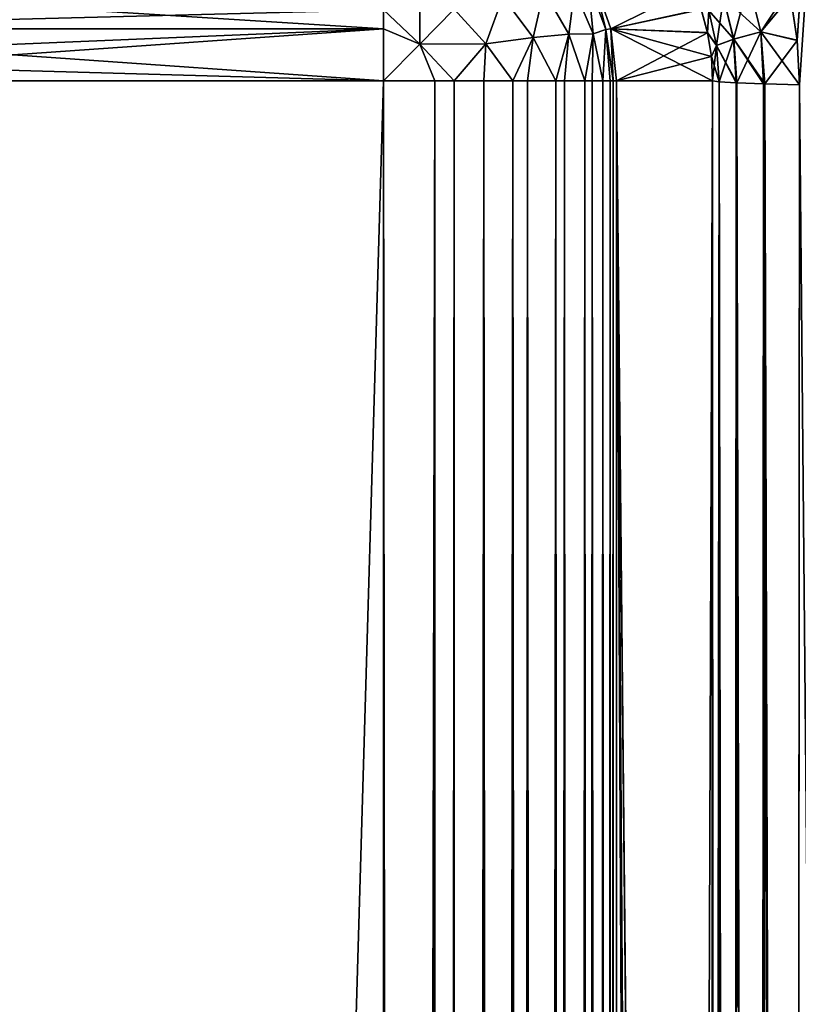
# Model space of a CAD drawing. Header units: millimetres. Extents: x -272 to -228, y -64 to 39.
# Tile 88 of 245: x -262.69 to -261.02, y -6.48 to -4.37. Entities that reach past the tile are written whole.
import ezdxf

# ---------------------------------------------------------------- set-up
doc = ezdxf.new("R2010")
doc.units = ezdxf.units.MM
doc.header["$LTSCALE"] = 26.699852
for name, color, linetype in [('115', 7, 'CONTINUOUS'), ('116', 7, 'CONTINUOUS'), ('133', 7, 'CONTINUOUS'), ('134', 7, 'CONTINUOUS'), ('147', 7, 'CONTINUOUS'), ('149', 7, 'CONTINUOUS'), ('150', 7, 'CONTINUOUS'), ('151', 7, 'CONTINUOUS'), ('152', 7, 'CONTINUOUS'), ('183', 7, 'CONTINUOUS'), ('184', 7, 'CONTINUOUS'), ('186', 7, 'CONTINUOUS'), ('197', 7, 'CONTINUOUS'), ('198', 7, 'CONTINUOUS'), ('199', 7, 'CONTINUOUS'), ('201', 7, 'CONTINUOUS'), ('202', 7, 'CONTINUOUS'), ('203', 7, 'CONTINUOUS')]:
    doc.layers.add(name, color=color, linetype=linetype)

msp = doc.modelspace()

# ---------------------------------------------------------------- linework, layer by layer
at = {"layer": '115', "color": 31, "linetype": 'Continuous', "true_color": 0xffba99}
for points in [[(-261.4123, -4.5, 1.4913), (-261.4123, -58.5, 1.4913), (-261.2064, -4.5, 13.2882), (-261.4123, -4.5, 1.4913)], [(-261.2064, -4.5, 13.2882), (-261.4123, -58.5, 1.4913), (-261.2145, -24.6182, 12.8272), (-261.2064, -4.5, 13.2882)]]:
    msp.add_3dface(points, dxfattribs=at)
at = {"layer": '116', "color": 31, "linetype": 'Continuous', "true_color": 0xffba99}
for points in [[(-261.4123, -58.5, -1.4913), (-261.4123, -4.5, -1.4913), (-261.2225, -44.4374, -12.366), (-261.4123, -58.5, -1.4913)], [(-261.2225, -44.4374, -12.366), (-261.4123, -4.5, -1.4913), (-261.2191, -36.1135, -12.5607), (-261.2225, -44.4374, -12.366)], [(-261.2191, -36.1135, -12.5607), (-261.4123, -4.5, -1.4913), (-261.2146, -24.8708, -12.8214), (-261.2191, -36.1135, -12.5607)], [(-261.2146, -24.8708, -12.8214), (-261.4123, -4.5, -1.4913), (-261.2064, -4.5, -13.2882), (-261.2146, -24.8708, -12.8214)]]:
    msp.add_3dface(points, dxfattribs=at)
at = {"layer": '133', "color": 31, "linetype": 'Continuous', "true_color": 0xffba99}
for points in [[(-261.0392, -4.3188, 13.6576), (-261.025, -4.4135, 13.667), (-260.6408, 1.1824, 14.0907), (-261.0392, -4.3188, 13.6576)], [(-261.025, -4.4135, 13.667), (-261.0203, -4.5087, 13.6686), (-260.6408, 1.1824, 14.0907), (-261.025, -4.4135, 13.667)], [(-261.0351, -24.6047, 13.2026), (-260.4721, -64, 12.776), (-261.0203, -4.5087, 13.6686), (-261.0351, -24.6047, 13.2026)]]:
    msp.add_3dface(points, dxfattribs=at)
at = {"layer": '134', "color": 31, "linetype": 'Continuous', "true_color": 0xffba99}
for points in [[(-261.0393, -4.3178, -13.6575), (-260.6408, 1.1824, -14.0907), (-261.025, -4.4129, -13.667), (-261.0393, -4.3178, -13.6575)], [(-261.025, -4.4129, -13.667), (-260.6408, 1.1824, -14.0907), (-261.0203, -4.5087, -13.6686), (-261.025, -4.4129, -13.667)], [(-261.0203, -4.5087, -13.6686), (-260.4721, -64, -12.776), (-261.0352, -24.5784, -13.2031), (-261.0203, -4.5087, -13.6686)]]:
    msp.add_3dface(points, dxfattribs=at)
at = {"layer": '147', "color": 31, "linetype": 'Continuous', "true_color": 0xffba99}
for points in [[(-261.2064, -4.5, 13.2882), (-261.2145, -24.6182, 12.8272), (-261.2011, -24.336, 12.9399), (-261.2064, -4.5, 13.2882)], [(-261.1926, -4.5025, 13.3964), (-261.2064, -4.5, 13.2882), (-261.2011, -24.336, 12.9399), (-261.1926, -4.5025, 13.3964)], [(-261.1655, -24.3383, 13.0407), (-261.1926, -4.5025, 13.3964), (-261.2011, -24.336, 12.9399), (-261.1655, -24.3383, 13.0407)], [(-261.1556, -4.5048, 13.4991), (-261.1926, -4.5025, 13.3964), (-261.1655, -24.3383, 13.0407), (-261.1556, -4.5048, 13.4991)], [(-261.1093, -24.3404, 13.1317), (-261.1556, -4.5048, 13.4991), (-261.1655, -24.3383, 13.0407), (-261.1093, -24.3404, 13.1317)], [(-261.1544, -4.5049, 13.5015), (-261.1556, -4.5048, 13.4991), (-261.1093, -24.3404, 13.1317), (-261.1544, -4.5049, 13.5015)], [(-261.0973, -4.5069, 13.5913), (-261.1544, -4.5049, 13.5015), (-261.1093, -24.3404, 13.1317), (-261.0973, -4.5069, 13.5913)], [(-261.0351, -24.6047, 13.2026), (-261.0973, -4.5069, 13.5913), (-261.1093, -24.3404, 13.1317), (-261.0351, -24.6047, 13.2026)], [(-261.0973, -4.5069, 13.5913), (-261.0351, -24.6047, 13.2026), (-261.0945, -4.507, 13.5947), (-261.0973, -4.5069, 13.5913)], [(-261.0351, -24.6047, 13.2026), (-261.0203, -4.5087, 13.6686), (-261.0945, -4.507, 13.5947), (-261.0351, -24.6047, 13.2026)]]:
    msp.add_3dface(points, dxfattribs=at)
at = {"layer": '149', "color": 31, "linetype": 'Continuous', "true_color": 0xffba99}
for points in [[(-261.4249, -4.3887, -1.4915), (-261.4618, -4.2831, -1.4921), (-261.231, -4.347, -13.2553), (-261.4249, -4.3887, -1.4915)], [(-261.2174, -4.3967, -13.275), (-261.4249, -4.3887, -1.4915), (-261.231, -4.347, -13.2553), (-261.2174, -4.3967, -13.275)], [(-261.2064, -4.5, -13.2882), (-261.4123, -4.5, -1.4913), (-261.4249, -4.3887, -1.4915), (-261.2064, -4.5, -13.2882)], [(-261.2064, -4.5, -13.2882), (-261.4249, -4.3887, -1.4915), (-261.2092, -4.4481, -13.2861), (-261.2064, -4.5, -13.2882)], [(-261.2092, -4.4481, -13.2861), (-261.4249, -4.3887, -1.4915), (-261.2174, -4.3967, -13.275), (-261.2092, -4.4481, -13.2861)]]:
    msp.add_3dface(points, dxfattribs=at)
at = {"layer": '150', "color": 31, "linetype": 'Continuous', "true_color": 0xffba99}
for points in [[(-261.4618, -4.2831, 1.4921), (-261.4249, -4.3887, 1.4915), (-261.2488, -4.3009, 13.2285), (-261.4618, -4.2831, 1.4921)], [(-261.2488, -4.3009, 13.2285), (-261.4249, -4.3887, 1.4915), (-261.2308, -4.3476, 13.2556), (-261.2488, -4.3009, 13.2285)], [(-261.2308, -4.3476, 13.2556), (-261.4249, -4.3887, 1.4915), (-261.2173, -4.3972, 13.2752), (-261.2308, -4.3476, 13.2556)], [(-261.4249, -4.3887, 1.4915), (-261.4123, -4.5, 1.4913), (-261.2173, -4.3972, 13.2752), (-261.4249, -4.3887, 1.4915)], [(-261.2173, -4.3972, 13.2752), (-261.4123, -4.5, 1.4913), (-261.2091, -4.4484, 13.2861), (-261.2173, -4.3972, 13.2752)], [(-261.4123, -4.5, 1.4913), (-261.2064, -4.5, 13.2882), (-261.2091, -4.4484, 13.2861), (-261.4123, -4.5, 1.4913)]]:
    msp.add_3dface(points, dxfattribs=at)
at = {"layer": '151', "color": 31, "linetype": 'Continuous', "true_color": 0xffba99}
for points in [[(-261.2146, -24.8708, -12.8214), (-261.2064, -4.5, -13.2882), (-261.1922, -4.5025, -13.398), (-261.2146, -24.8708, -12.8214)], [(-261.2011, -24.3161, -12.9404), (-261.2146, -24.8708, -12.8214), (-261.1922, -4.5025, -13.398), (-261.2011, -24.3161, -12.9404)], [(-261.1655, -24.3185, -13.0412), (-261.2011, -24.3161, -12.9404), (-261.1922, -4.5025, -13.398), (-261.1655, -24.3185, -13.0412)], [(-261.1556, -4.5048, -13.4991), (-261.1655, -24.3185, -13.0412), (-261.1922, -4.5025, -13.398), (-261.1556, -4.5048, -13.4991)], [(-261.1542, -4.5049, -13.502), (-261.1655, -24.3185, -13.0412), (-261.1556, -4.5048, -13.4991), (-261.1542, -4.5049, -13.502)], [(-261.1093, -24.3206, -13.1322), (-261.1655, -24.3185, -13.0412), (-261.1542, -4.5049, -13.502), (-261.1093, -24.3206, -13.1322)], [(-261.0973, -4.5069, -13.5913), (-261.1093, -24.3206, -13.1322), (-261.1542, -4.5049, -13.502), (-261.0973, -4.5069, -13.5913)], [(-261.0941, -4.507, -13.5952), (-261.1093, -24.3206, -13.1322), (-261.0973, -4.5069, -13.5913), (-261.0941, -4.507, -13.5952)], [(-261.0352, -24.5784, -13.2031), (-261.1093, -24.3206, -13.1322), (-261.0941, -4.507, -13.5952), (-261.0352, -24.5784, -13.2031)], [(-261.0203, -4.5087, -13.6686), (-261.0352, -24.5784, -13.2031), (-261.0941, -4.507, -13.5952), (-261.0203, -4.5087, -13.6686)]]:
    msp.add_3dface(points, dxfattribs=at)
at = {"layer": '152', "color": 31, "linetype": 'Continuous', "true_color": 0xffba99}
for points in [[(-261.1297, -4.2894, 13.5681), (-261.1832, -4.3214, 13.4765), (-261.1615, -4.4111, 13.4969), (-261.1297, -4.2894, 13.5681)], [(-261.1031, -4.3956, 13.5898), (-261.1297, -4.2894, 13.5681), (-261.1615, -4.4111, 13.4969), (-261.1031, -4.3956, 13.5898)], [(-261.1031, -4.3956, 13.5898), (-261.0426, -4.3024, 13.6552), (-261.1297, -4.2894, 13.5681), (-261.1031, -4.3956, 13.5898)], [(-261.0392, -4.3188, 13.6576), (-261.0426, -4.3024, 13.6552), (-261.1031, -4.3956, 13.5898), (-261.0392, -4.3188, 13.6576)], [(-261.2149, -4.3497, 13.3741), (-261.1979, -4.4246, 13.3931), (-261.1832, -4.3214, 13.4765), (-261.2149, -4.3497, 13.3741)], [(-261.1832, -4.3214, 13.4765), (-261.1979, -4.4246, 13.3931), (-261.1615, -4.4111, 13.4969), (-261.1832, -4.3214, 13.4765)], [(-261.025, -4.4135, 13.667), (-261.0392, -4.3188, 13.6576), (-261.1031, -4.3956, 13.5898), (-261.025, -4.4135, 13.667)], [(-261.2308, -4.3476, 13.2556), (-261.2173, -4.3972, 13.2752), (-261.2149, -4.3497, 13.3741), (-261.2308, -4.3476, 13.2556)], [(-261.2149, -4.3497, 13.3741), (-261.2173, -4.3972, 13.2752), (-261.1979, -4.4246, 13.3931), (-261.2149, -4.3497, 13.3741)], [(-261.2173, -4.3972, 13.2752), (-261.2091, -4.4484, 13.2861), (-261.1979, -4.4246, 13.3931), (-261.2173, -4.3972, 13.2752)], [(-261.1979, -4.4246, 13.3931), (-261.1926, -4.5025, 13.3964), (-261.1615, -4.4111, 13.4969), (-261.1979, -4.4246, 13.3931)], [(-261.1926, -4.5025, 13.3964), (-261.1556, -4.5048, 13.4991), (-261.1615, -4.4111, 13.4969), (-261.1926, -4.5025, 13.3964)], [(-261.1544, -4.5049, 13.5015), (-261.1031, -4.3956, 13.5898), (-261.1615, -4.4111, 13.4969), (-261.1544, -4.5049, 13.5015)], [(-261.1556, -4.5048, 13.4991), (-261.1544, -4.5049, 13.5015), (-261.1615, -4.4111, 13.4969), (-261.1556, -4.5048, 13.4991)], [(-261.1544, -4.5049, 13.5015), (-261.0973, -4.5069, 13.5913), (-261.1031, -4.3956, 13.5898), (-261.1544, -4.5049, 13.5015)], [(-261.0945, -4.507, 13.5947), (-261.025, -4.4135, 13.667), (-261.1031, -4.3956, 13.5898), (-261.0945, -4.507, 13.5947)], [(-261.0973, -4.5069, 13.5913), (-261.0945, -4.507, 13.5947), (-261.1031, -4.3956, 13.5898), (-261.0973, -4.5069, 13.5913)], [(-261.2091, -4.4484, 13.2861), (-261.2064, -4.5, 13.2882), (-261.1979, -4.4246, 13.3931), (-261.2091, -4.4484, 13.2861)], [(-261.2064, -4.5, 13.2882), (-261.1926, -4.5025, 13.3964), (-261.1979, -4.4246, 13.3931), (-261.2064, -4.5, 13.2882)], [(-261.0203, -4.5087, 13.6686), (-261.025, -4.4135, 13.667), (-261.0945, -4.507, 13.5947), (-261.0203, -4.5087, 13.6686)]]:
    msp.add_3dface(points, dxfattribs=at)
at = {"layer": '183', "color": 31, "linetype": 'Continuous', "true_color": 0xffba99}
for points in [[(-263.5019, -4.5, -1), (-261.9123, -4.5, -1), (-261.9123, -58.5, -1), (-263.5019, -4.5, -1)], [(-263.5019, -58.5, -1), (-263.5019, -4.5, -1), (-261.9123, -58.5, -1), (-263.5019, -58.5, -1)]]:
    msp.add_3dface(points, dxfattribs=at)
at = {"layer": '184', "color": 31, "linetype": 'Continuous', "true_color": 0xffba99}
for points in [[(-263.5019, -4.5, 1), (-263.5019, -58.5, 1), (-261.9123, -4.5, 1), (-263.5019, -4.5, 1)], [(-261.9123, -4.5, 1), (-263.5019, -58.5, 1), (-261.9123, -58.5, 1), (-261.9123, -4.5, 1)]]:
    msp.add_3dface(points, dxfattribs=at)
at = {"layer": '186', "color": 31, "linetype": 'Continuous', "true_color": 0xffba99}
for points in [[(-261.1294, -4.2893, -13.5685), (-261.1027, -4.3955, -13.5902), (-261.183, -4.3213, -13.477), (-261.1294, -4.2893, -13.5685)], [(-261.1294, -4.2893, -13.5685), (-261.0393, -4.3178, -13.6575), (-261.1027, -4.3955, -13.5902), (-261.1294, -4.2893, -13.5685)], [(-261.1612, -4.411, -13.4974), (-261.2148, -4.3496, -13.3746), (-261.183, -4.3213, -13.477), (-261.1612, -4.411, -13.4974)], [(-261.1027, -4.3955, -13.5902), (-261.1612, -4.411, -13.4974), (-261.183, -4.3213, -13.477), (-261.1027, -4.3955, -13.5902)], [(-261.0393, -4.3178, -13.6575), (-261.025, -4.4129, -13.667), (-261.1027, -4.3955, -13.5902), (-261.0393, -4.3178, -13.6575)], [(-261.2174, -4.3967, -13.275), (-261.231, -4.347, -13.2553), (-261.2148, -4.3496, -13.3746), (-261.2174, -4.3967, -13.275)], [(-261.1978, -4.4246, -13.3936), (-261.2174, -4.3967, -13.275), (-261.2148, -4.3496, -13.3746), (-261.1978, -4.4246, -13.3936)], [(-261.1978, -4.4246, -13.3936), (-261.2148, -4.3496, -13.3746), (-261.1612, -4.411, -13.4974), (-261.1978, -4.4246, -13.3936)], [(-261.2092, -4.4481, -13.2861), (-261.2174, -4.3967, -13.275), (-261.1978, -4.4246, -13.3936), (-261.2092, -4.4481, -13.2861)], [(-261.1542, -4.5049, -13.502), (-261.1978, -4.4246, -13.3936), (-261.1612, -4.411, -13.4974), (-261.1542, -4.5049, -13.502)], [(-261.1027, -4.3955, -13.5902), (-261.0941, -4.507, -13.5952), (-261.1612, -4.411, -13.4974), (-261.1027, -4.3955, -13.5902)], [(-261.0941, -4.507, -13.5952), (-261.0973, -4.5069, -13.5913), (-261.1612, -4.411, -13.4974), (-261.0941, -4.507, -13.5952)], [(-261.0973, -4.5069, -13.5913), (-261.1542, -4.5049, -13.502), (-261.1612, -4.411, -13.4974), (-261.0973, -4.5069, -13.5913)], [(-261.025, -4.4129, -13.667), (-261.0203, -4.5087, -13.6686), (-261.1027, -4.3955, -13.5902), (-261.025, -4.4129, -13.667)], [(-261.0203, -4.5087, -13.6686), (-261.0941, -4.507, -13.5952), (-261.1027, -4.3955, -13.5902), (-261.0203, -4.5087, -13.6686)], [(-261.1922, -4.5025, -13.398), (-261.2092, -4.4481, -13.2861), (-261.1978, -4.4246, -13.3936), (-261.1922, -4.5025, -13.398)], [(-261.1542, -4.5049, -13.502), (-261.1556, -4.5048, -13.4991), (-261.1978, -4.4246, -13.3936), (-261.1542, -4.5049, -13.502)], [(-261.1556, -4.5048, -13.4991), (-261.1922, -4.5025, -13.398), (-261.1978, -4.4246, -13.3936), (-261.1556, -4.5048, -13.4991)], [(-261.2064, -4.5, -13.2882), (-261.2092, -4.4481, -13.2861), (-261.1922, -4.5025, -13.398), (-261.2064, -4.5, -13.2882)]]:
    msp.add_3dface(points, dxfattribs=at)
at = {"layer": '197', "color": 31, "linetype": 'Continuous', "true_color": 0xffba99}
for points in [[(-261.9123, -4.5, 1), (-261.9123, -58.5, 1), (-261.8561, -58.5, 1.0032), (-261.9123, -4.5, 1)], [(-261.8022, -4.5, 1.0123), (-261.9123, -4.5, 1), (-261.8561, -58.5, 1.0032), (-261.8022, -4.5, 1.0123)], [(-261.8016, -58.5, 1.0124), (-261.8022, -4.5, 1.0123), (-261.8561, -58.5, 1.0032), (-261.8016, -58.5, 1.0124)], [(-261.7611, -4.5, 1.0234), (-261.8022, -4.5, 1.0123), (-261.8016, -58.5, 1.0124), (-261.7611, -4.5, 1.0234)], [(-261.7482, -58.5, 1.0277), (-261.7611, -4.5, 1.0234), (-261.8016, -58.5, 1.0124), (-261.7482, -58.5, 1.0277)], [(-261.6975, -4.5, 1.0484), (-261.7611, -4.5, 1.0234), (-261.7482, -58.5, 1.0277), (-261.6975, -4.5, 1.0484)], [(-261.6969, -58.5, 1.0487), (-261.6975, -4.5, 1.0484), (-261.7482, -58.5, 1.0277), (-261.6969, -58.5, 1.0487)], [(-261.6348, -4.5, 1.084), (-261.6975, -4.5, 1.0484), (-261.6484, -58.5, 1.0753), (-261.6348, -4.5, 1.084)], [(-261.6484, -58.5, 1.0753), (-261.6975, -4.5, 1.0484), (-261.6969, -58.5, 1.0487), (-261.6484, -58.5, 1.0753)], [(-261.603, -58.5, 1.1071), (-261.6348, -4.5, 1.084), (-261.6484, -58.5, 1.0753), (-261.603, -58.5, 1.1071)], [(-261.6034, -4.5, 1.1068), (-261.6348, -4.5, 1.084), (-261.603, -58.5, 1.1071), (-261.6034, -4.5, 1.1068)], [(-261.5425, -4.5, 1.1635), (-261.6034, -4.5, 1.1068), (-261.5615, -58.5, 1.1437), (-261.5425, -4.5, 1.1635)], [(-261.5615, -58.5, 1.1437), (-261.6034, -4.5, 1.1068), (-261.603, -58.5, 1.1071), (-261.5615, -58.5, 1.1437)], [(-261.5242, -58.5, 1.1847), (-261.5425, -4.5, 1.1635), (-261.5615, -58.5, 1.1437), (-261.5242, -58.5, 1.1847)], [(-261.5244, -4.5, 1.1844), (-261.5425, -4.5, 1.1635), (-261.5242, -58.5, 1.1847), (-261.5244, -4.5, 1.1844)], [(-261.4807, -4.5, 1.2476), (-261.5244, -4.5, 1.1844), (-261.4918, -58.5, 1.2295), (-261.4807, -4.5, 1.2476)], [(-261.4918, -58.5, 1.2295), (-261.5244, -4.5, 1.1844), (-261.5242, -58.5, 1.1847), (-261.4918, -58.5, 1.2295)], [(-261.4644, -58.5, 1.2777), (-261.4807, -4.5, 1.2476), (-261.4918, -58.5, 1.2295), (-261.4644, -58.5, 1.2777)], [(-261.4645, -4.5, 1.2775), (-261.4807, -4.5, 1.2476), (-261.4644, -58.5, 1.2777), (-261.4645, -4.5, 1.2775)], [(-261.4418, -4.5, 1.3306), (-261.4645, -4.5, 1.2775), (-261.4425, -58.5, 1.3287), (-261.4418, -4.5, 1.3306)], [(-261.4425, -58.5, 1.3287), (-261.4645, -4.5, 1.2775), (-261.4644, -58.5, 1.2777), (-261.4425, -58.5, 1.3287)], [(-261.4264, -58.5, 1.3817), (-261.4418, -4.5, 1.3306), (-261.4425, -58.5, 1.3287), (-261.4264, -58.5, 1.3817)], [(-261.4265, -4.5, 1.3815), (-261.4418, -4.5, 1.3306), (-261.4264, -58.5, 1.3817), (-261.4265, -4.5, 1.3815)], [(-261.42, -4.5, 1.4122), (-261.4265, -4.5, 1.3815), (-261.4264, -58.5, 1.3817), (-261.42, -4.5, 1.4122)], [(-261.4164, -58.5, 1.4358), (-261.42, -4.5, 1.4122), (-261.4264, -58.5, 1.3817), (-261.4164, -58.5, 1.4358)], [(-261.4123, -58.5, 1.4913), (-261.4123, -4.5, 1.4913), (-261.42, -4.5, 1.4122), (-261.4123, -58.5, 1.4913)], [(-261.4123, -58.5, 1.4913), (-261.42, -4.5, 1.4122), (-261.4164, -58.5, 1.4358), (-261.4123, -58.5, 1.4913)]]:
    msp.add_3dface(points, dxfattribs=at)
at = {"layer": '198', "color": 31, "linetype": 'Continuous', "true_color": 0xffba99}
for points in [[(-261.8344, -4.4217, 1.0123), (-261.8342, -4.279, 1.0583), (-261.9123, -4.348, 1.0237), (-261.8344, -4.4217, 1.0123)], [(-261.7606, -4.347, 1.0488), (-261.8342, -4.279, 1.0583), (-261.8344, -4.4217, 1.0123), (-261.7606, -4.347, 1.0488)], [(-261.4352, -4.3903, 1.3979), (-261.4618, -4.2831, 1.4921), (-261.4733, -4.2883, 1.3884), (-261.4352, -4.3903, 1.3979)], [(-261.4249, -4.3887, 1.4915), (-261.4618, -4.2831, 1.4921), (-261.4352, -4.3903, 1.3979), (-261.4249, -4.3887, 1.4915)], [(-261.5149, -4.4003, 1.2134), (-261.5031, -4.3055, 1.2884), (-261.5684, -4.3076, 1.1922), (-261.5149, -4.4003, 1.2134)], [(-261.4627, -4.3992, 1.3057), (-261.5031, -4.3055, 1.2884), (-261.5149, -4.4003, 1.2134), (-261.4627, -4.3992, 1.3057)], [(-261.4627, -4.3992, 1.3057), (-261.4733, -4.2883, 1.3884), (-261.5031, -4.3055, 1.2884), (-261.4627, -4.3992, 1.3057)], [(-261.4352, -4.3903, 1.3979), (-261.4733, -4.2883, 1.3884), (-261.4627, -4.3992, 1.3057), (-261.4352, -4.3903, 1.3979)], [(-261.6931, -4.4213, 1.0576), (-261.6567, -4.3203, 1.1096), (-261.7606, -4.347, 1.0488), (-261.6931, -4.4213, 1.0576)], [(-261.5916, -4.4072, 1.1277), (-261.6567, -4.3203, 1.1096), (-261.6931, -4.4213, 1.0576), (-261.5916, -4.4072, 1.1277)], [(-261.5916, -4.4072, 1.1277), (-261.5684, -4.3076, 1.1922), (-261.6567, -4.3203, 1.1096), (-261.5916, -4.4072, 1.1277)], [(-261.5149, -4.4003, 1.2134), (-261.5684, -4.3076, 1.1922), (-261.5916, -4.4072, 1.1277), (-261.5149, -4.4003, 1.2134)], [(-261.8344, -4.4217, 1.0123), (-261.9123, -4.348, 1.0237), (-261.9123, -4.3887, 1.0125), (-261.8344, -4.4217, 1.0123)], [(-261.6931, -4.4213, 1.0576), (-261.7606, -4.347, 1.0488), (-261.8344, -4.4217, 1.0123), (-261.6931, -4.4213, 1.0576)], [(-261.9123, -4.5, 1), (-261.8344, -4.4217, 1.0123), (-261.9123, -4.3887, 1.0125), (-261.9123, -4.5, 1)], [(-261.4418, -4.5, 1.3306), (-261.4352, -4.3903, 1.3979), (-261.4627, -4.3992, 1.3057), (-261.4418, -4.5, 1.3306)], [(-261.4418, -4.5, 1.3306), (-261.4265, -4.5, 1.3815), (-261.4352, -4.3903, 1.3979), (-261.4418, -4.5, 1.3306)], [(-261.42, -4.5, 1.4122), (-261.4249, -4.3887, 1.4915), (-261.4352, -4.3903, 1.3979), (-261.42, -4.5, 1.4122)], [(-261.4265, -4.5, 1.3815), (-261.42, -4.5, 1.4122), (-261.4352, -4.3903, 1.3979), (-261.4265, -4.5, 1.3815)], [(-261.4123, -4.5, 1.4913), (-261.4249, -4.3887, 1.4915), (-261.42, -4.5, 1.4122), (-261.4123, -4.5, 1.4913)], [(-261.6348, -4.5, 1.084), (-261.5916, -4.4072, 1.1277), (-261.6931, -4.4213, 1.0576), (-261.6348, -4.5, 1.084)], [(-261.6348, -4.5, 1.084), (-261.6034, -4.5, 1.1068), (-261.5916, -4.4072, 1.1277), (-261.6348, -4.5, 1.084)], [(-261.6034, -4.5, 1.1068), (-261.5425, -4.5, 1.1635), (-261.5916, -4.4072, 1.1277), (-261.6034, -4.5, 1.1068)], [(-261.5425, -4.5, 1.1635), (-261.5149, -4.4003, 1.2134), (-261.5916, -4.4072, 1.1277), (-261.5425, -4.5, 1.1635)], [(-261.5425, -4.5, 1.1635), (-261.5244, -4.5, 1.1844), (-261.5149, -4.4003, 1.2134), (-261.5425, -4.5, 1.1635)], [(-261.5244, -4.5, 1.1844), (-261.4807, -4.5, 1.2476), (-261.5149, -4.4003, 1.2134), (-261.5244, -4.5, 1.1844)], [(-261.4807, -4.5, 1.2476), (-261.4627, -4.3992, 1.3057), (-261.5149, -4.4003, 1.2134), (-261.4807, -4.5, 1.2476)], [(-261.4807, -4.5, 1.2476), (-261.4645, -4.5, 1.2775), (-261.4627, -4.3992, 1.3057), (-261.4807, -4.5, 1.2476)], [(-261.4645, -4.5, 1.2775), (-261.4418, -4.5, 1.3306), (-261.4627, -4.3992, 1.3057), (-261.4645, -4.5, 1.2775)], [(-261.9123, -4.5, 1), (-261.8022, -4.5, 1.0123), (-261.8344, -4.4217, 1.0123), (-261.9123, -4.5, 1)], [(-261.7611, -4.5, 1.0234), (-261.6931, -4.4213, 1.0576), (-261.8344, -4.4217, 1.0123), (-261.7611, -4.5, 1.0234)], [(-261.8022, -4.5, 1.0123), (-261.7611, -4.5, 1.0234), (-261.8344, -4.4217, 1.0123), (-261.8022, -4.5, 1.0123)], [(-261.7611, -4.5, 1.0234), (-261.6975, -4.5, 1.0484), (-261.6931, -4.4213, 1.0576), (-261.7611, -4.5, 1.0234)], [(-261.6975, -4.5, 1.0484), (-261.6348, -4.5, 1.084), (-261.6931, -4.4213, 1.0576), (-261.6975, -4.5, 1.0484)]]:
    msp.add_3dface(points, dxfattribs=at)
at = {"layer": '199', "color": 31, "linetype": 'Continuous', "true_color": 0xffba99}
for points in [[(-263.5019, -4.3888, 1.0125), (-261.9123, -4.348, 1.0237), (-263.5019, -4.2884, 1.047), (-263.5019, -4.3888, 1.0125)], [(-261.9123, -4.3887, 1.0125), (-261.9123, -4.348, 1.0237), (-263.5019, -4.3888, 1.0125), (-261.9123, -4.3887, 1.0125)], [(-263.5019, -4.5, 1), (-261.9123, -4.5, 1), (-261.9123, -4.3887, 1.0125), (-263.5019, -4.5, 1)], [(-263.5019, -4.5, 1), (-261.9123, -4.3887, 1.0125), (-263.5019, -4.4555, 1.002), (-263.5019, -4.5, 1)], [(-263.5019, -4.4555, 1.002), (-261.9123, -4.3887, 1.0125), (-263.5019, -4.3888, 1.0125), (-263.5019, -4.4555, 1.002)]]:
    msp.add_3dface(points, dxfattribs=at)
at = {"layer": '201', "color": 31, "linetype": 'Continuous', "true_color": 0xffba99}
for points in [[(-261.9123, -58.5, -1), (-261.9123, -4.5, -1), (-261.8022, -4.5, -1.0123), (-261.9123, -58.5, -1)], [(-261.9123, -58.5, -1), (-261.8022, -4.5, -1.0123), (-261.8564, -58.5, -1.0031), (-261.9123, -58.5, -1)], [(-261.8564, -58.5, -1.0031), (-261.8022, -4.5, -1.0123), (-261.8018, -58.5, -1.0123), (-261.8564, -58.5, -1.0031)], [(-261.8022, -4.5, -1.0123), (-261.7611, -4.5, -1.0234), (-261.8018, -58.5, -1.0123), (-261.8022, -4.5, -1.0123)], [(-261.8018, -58.5, -1.0123), (-261.7611, -4.5, -1.0234), (-261.7484, -58.5, -1.0276), (-261.8018, -58.5, -1.0123)], [(-261.7611, -4.5, -1.0234), (-261.6976, -4.5, -1.0484), (-261.7484, -58.5, -1.0276), (-261.7611, -4.5, -1.0234)], [(-261.7484, -58.5, -1.0276), (-261.6976, -4.5, -1.0484), (-261.6971, -58.5, -1.0487), (-261.7484, -58.5, -1.0276)], [(-261.6976, -4.5, -1.0484), (-261.6348, -4.5, -1.084), (-261.6971, -58.5, -1.0487), (-261.6976, -4.5, -1.0484)], [(-261.6971, -58.5, -1.0487), (-261.6348, -4.5, -1.084), (-261.6485, -58.5, -1.0752), (-261.6971, -58.5, -1.0487)], [(-261.6348, -4.5, -1.084), (-261.6034, -4.5, -1.1068), (-261.6485, -58.5, -1.0752), (-261.6348, -4.5, -1.084)], [(-261.6485, -58.5, -1.0752), (-261.6034, -4.5, -1.1068), (-261.6031, -58.5, -1.107), (-261.6485, -58.5, -1.0752)], [(-261.6034, -4.5, -1.1068), (-261.5425, -4.5, -1.1635), (-261.6031, -58.5, -1.107), (-261.6034, -4.5, -1.1068)], [(-261.6031, -58.5, -1.107), (-261.5425, -4.5, -1.1635), (-261.5615, -58.5, -1.1436), (-261.6031, -58.5, -1.107)], [(-261.5425, -4.5, -1.1635), (-261.5245, -4.5, -1.1844), (-261.5615, -58.5, -1.1436), (-261.5425, -4.5, -1.1635)], [(-261.5615, -58.5, -1.1436), (-261.5245, -4.5, -1.1844), (-261.5243, -58.5, -1.1846), (-261.5615, -58.5, -1.1436)], [(-261.5245, -4.5, -1.1844), (-261.4807, -4.5, -1.2476), (-261.5243, -58.5, -1.1846), (-261.5245, -4.5, -1.1844)], [(-261.5243, -58.5, -1.1846), (-261.4807, -4.5, -1.2476), (-261.4918, -58.5, -1.2295), (-261.5243, -58.5, -1.1846)], [(-261.4807, -4.5, -1.2476), (-261.4645, -4.5, -1.2775), (-261.4918, -58.5, -1.2295), (-261.4807, -4.5, -1.2476)], [(-261.4918, -58.5, -1.2295), (-261.4645, -4.5, -1.2775), (-261.4644, -58.5, -1.2777), (-261.4918, -58.5, -1.2295)], [(-261.4645, -4.5, -1.2775), (-261.4418, -4.5, -1.3306), (-261.4644, -58.5, -1.2777), (-261.4645, -4.5, -1.2775)], [(-261.4644, -58.5, -1.2777), (-261.4418, -4.5, -1.3306), (-261.4425, -58.5, -1.3288), (-261.4644, -58.5, -1.2777)], [(-261.4418, -4.5, -1.3306), (-261.4265, -4.5, -1.3815), (-261.4425, -58.5, -1.3288), (-261.4418, -4.5, -1.3306)], [(-261.4425, -58.5, -1.3288), (-261.4265, -4.5, -1.3815), (-261.4264, -58.5, -1.3818), (-261.4425, -58.5, -1.3288)], [(-261.4265, -4.5, -1.3815), (-261.42, -4.5, -1.4122), (-261.4264, -58.5, -1.3818), (-261.4265, -4.5, -1.3815)], [(-261.4264, -58.5, -1.3818), (-261.42, -4.5, -1.4122), (-261.4164, -58.5, -1.4359), (-261.4264, -58.5, -1.3818)], [(-261.42, -4.5, -1.4122), (-261.4123, -4.5, -1.4913), (-261.4164, -58.5, -1.4359), (-261.42, -4.5, -1.4122)], [(-261.4123, -4.5, -1.4913), (-261.4123, -58.5, -1.4913), (-261.4164, -58.5, -1.4359), (-261.4123, -4.5, -1.4913)]]:
    msp.add_3dface(points, dxfattribs=at)
at = {"layer": '202', "color": 31, "linetype": 'Continuous', "true_color": 0xffba99}
for points in [[(-261.4733, -4.2883, -1.3884), (-261.4618, -4.2831, -1.4921), (-261.4352, -4.3903, -1.3979), (-261.4733, -4.2883, -1.3884)], [(-261.4618, -4.2831, -1.4921), (-261.4249, -4.3887, -1.4915), (-261.4352, -4.3903, -1.3979), (-261.4618, -4.2831, -1.4921)], [(-261.5684, -4.3076, -1.1922), (-261.5031, -4.3055, -1.2884), (-261.5149, -4.4003, -1.2134), (-261.5684, -4.3076, -1.1922)], [(-261.5031, -4.3055, -1.2884), (-261.4627, -4.3992, -1.3057), (-261.5149, -4.4003, -1.2134), (-261.5031, -4.3055, -1.2884)], [(-261.5031, -4.3055, -1.2884), (-261.4733, -4.2883, -1.3884), (-261.4627, -4.3992, -1.3057), (-261.5031, -4.3055, -1.2884)], [(-261.4733, -4.2883, -1.3884), (-261.4352, -4.3903, -1.3979), (-261.4627, -4.3992, -1.3057), (-261.4733, -4.2883, -1.3884)], [(-261.7606, -4.347, -1.0488), (-261.6567, -4.3203, -1.1096), (-261.6931, -4.4213, -1.0576), (-261.7606, -4.347, -1.0488)], [(-261.6567, -4.3203, -1.1096), (-261.5916, -4.4072, -1.1277), (-261.6931, -4.4213, -1.0576), (-261.6567, -4.3203, -1.1096)], [(-261.6567, -4.3203, -1.1096), (-261.5684, -4.3076, -1.1922), (-261.5916, -4.4072, -1.1277), (-261.6567, -4.3203, -1.1096)], [(-261.5684, -4.3076, -1.1922), (-261.5149, -4.4003, -1.2134), (-261.5916, -4.4072, -1.1277), (-261.5684, -4.3076, -1.1922)], [(-261.9123, -4.348, -1.0237), (-261.7606, -4.347, -1.0488), (-261.8344, -4.4217, -1.0123), (-261.9123, -4.348, -1.0237)], [(-261.9123, -4.348, -1.0237), (-261.8344, -4.4217, -1.0123), (-261.9123, -4.3887, -1.0125), (-261.9123, -4.348, -1.0237)], [(-261.7606, -4.347, -1.0488), (-261.6931, -4.4213, -1.0576), (-261.8344, -4.4217, -1.0123), (-261.7606, -4.347, -1.0488)], [(-261.8344, -4.4217, -1.0123), (-261.9123, -4.5, -1), (-261.9123, -4.3887, -1.0125), (-261.8344, -4.4217, -1.0123)], [(-261.4352, -4.3903, -1.3979), (-261.4418, -4.5, -1.3306), (-261.4627, -4.3992, -1.3057), (-261.4352, -4.3903, -1.3979)], [(-261.42, -4.5, -1.4122), (-261.4418, -4.5, -1.3306), (-261.4352, -4.3903, -1.3979), (-261.42, -4.5, -1.4122)], [(-261.4249, -4.3887, -1.4915), (-261.42, -4.5, -1.4122), (-261.4352, -4.3903, -1.3979), (-261.4249, -4.3887, -1.4915)], [(-261.4249, -4.3887, -1.4915), (-261.4123, -4.5, -1.4913), (-261.42, -4.5, -1.4122), (-261.4249, -4.3887, -1.4915)], [(-261.5916, -4.4072, -1.1277), (-261.6348, -4.5, -1.084), (-261.6931, -4.4213, -1.0576), (-261.5916, -4.4072, -1.1277)], [(-261.5425, -4.5, -1.1635), (-261.6348, -4.5, -1.084), (-261.5916, -4.4072, -1.1277), (-261.5425, -4.5, -1.1635)], [(-261.5149, -4.4003, -1.2134), (-261.5425, -4.5, -1.1635), (-261.5916, -4.4072, -1.1277), (-261.5149, -4.4003, -1.2134)], [(-261.4807, -4.5, -1.2476), (-261.5425, -4.5, -1.1635), (-261.5149, -4.4003, -1.2134), (-261.4807, -4.5, -1.2476)], [(-261.4627, -4.3992, -1.3057), (-261.4807, -4.5, -1.2476), (-261.5149, -4.4003, -1.2134), (-261.4627, -4.3992, -1.3057)], [(-261.4418, -4.5, -1.3306), (-261.4807, -4.5, -1.2476), (-261.4627, -4.3992, -1.3057), (-261.4418, -4.5, -1.3306)], [(-261.7611, -4.5, -1.0234), (-261.9123, -4.5, -1), (-261.8344, -4.4217, -1.0123), (-261.7611, -4.5, -1.0234)], [(-261.6931, -4.4213, -1.0576), (-261.7611, -4.5, -1.0234), (-261.8344, -4.4217, -1.0123), (-261.6931, -4.4213, -1.0576)], [(-261.6348, -4.5, -1.084), (-261.7611, -4.5, -1.0234), (-261.6931, -4.4213, -1.0576), (-261.6348, -4.5, -1.084)], [(-261.9123, -4.5, -1), (-261.7611, -4.5, -1.0234), (-261.8022, -4.5, -1.0123), (-261.9123, -4.5, -1)], [(-261.6348, -4.5, -1.084), (-261.6976, -4.5, -1.0484), (-261.7611, -4.5, -1.0234), (-261.6348, -4.5, -1.084)], [(-261.5425, -4.5, -1.1635), (-261.6034, -4.5, -1.1068), (-261.6348, -4.5, -1.084), (-261.5425, -4.5, -1.1635)], [(-261.4807, -4.5, -1.2476), (-261.5245, -4.5, -1.1844), (-261.5425, -4.5, -1.1635), (-261.4807, -4.5, -1.2476)], [(-261.4418, -4.5, -1.3306), (-261.4645, -4.5, -1.2775), (-261.4807, -4.5, -1.2476), (-261.4418, -4.5, -1.3306)], [(-261.42, -4.5, -1.4122), (-261.4265, -4.5, -1.3815), (-261.4418, -4.5, -1.3306), (-261.42, -4.5, -1.4122)]]:
    msp.add_3dface(points, dxfattribs=at)
at = {"layer": '203', "color": 31, "linetype": 'Continuous', "true_color": 0xffba99}
for points in [[(-261.9123, -4.348, -1.0237), (-261.9123, -4.3887, -1.0125), (-263.5019, -4.2884, -1.047), (-261.9123, -4.348, -1.0237)], [(-263.5019, -4.2884, -1.047), (-261.9123, -4.3887, -1.0125), (-263.5019, -4.3887, -1.0125), (-263.5019, -4.2884, -1.047)], [(-261.9123, -4.3887, -1.0125), (-261.9123, -4.5, -1), (-263.5019, -4.3887, -1.0125), (-261.9123, -4.3887, -1.0125)], [(-263.5019, -4.3887, -1.0125), (-261.9123, -4.5, -1), (-263.5019, -4.4555, -1.002), (-263.5019, -4.3887, -1.0125)], [(-261.9123, -4.5, -1), (-263.5019, -4.5, -1), (-263.5019, -4.4555, -1.002), (-261.9123, -4.5, -1)]]:
    msp.add_3dface(points, dxfattribs=at)

doc.saveas('drawing.dxf')
